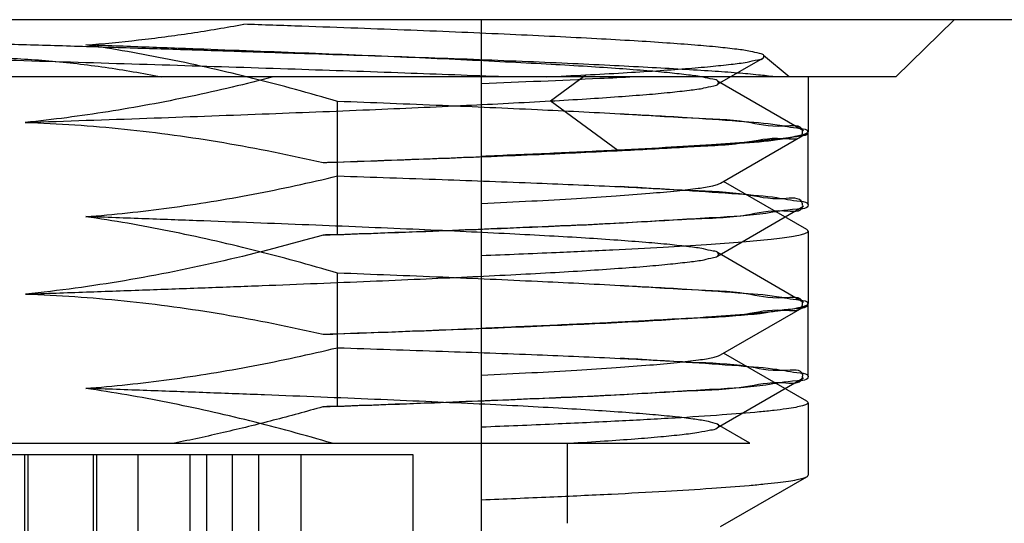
# Model space of a CAD drawing. Header units: millimetres. Extents: x 44 to 322, y 46 to 244.
# Tile 34 of 39: x 259.8 to 264.1, y 134.1 to 136.3. Entities that reach past the tile are written whole.
import ezdxf

# ---------------------------------------------------------------- set-up
doc = ezdxf.new("R2010")
doc.units = ezdxf.units.MM
doc.header["$LTSCALE"] = 23.1
doc.layers.add('00_COMPONENTS', color=7, linetype='CONTINUOUS')
doc.layers.add('1', color=7, linetype='CONTINUOUS')

msp = doc.modelspace()

# ---------------------------------------------------------------- linework, layer by layer
at = {"layer": '00_COMPONENTS'}
for p, q in [((272.2149, 136.3017), (245.1685, 136.3017)), ((261.8149, 130.1517), (261.8149, 136.3017)), ((263.6232, 136.0517), (263.877, 136.3017)), ((263.6232, 136.0517), (261.8149, 136.0517)), ((263.2399, 136.0517), (263.2399, 135.8122)), ((262.858, 135.5879), (263.2341, 135.8055)), ((263.2342, 135.385), (262.8707, 135.5953)), ((263.2399, 135.3785), (263.2399, 135.0616)), ((262.8584, 134.8377), (263.2343, 135.0551)), ((263.2342, 134.6351), (262.8711, 134.845)), ((263.2399, 134.6284), (263.2399, 134.3115)), ((262.8584, 134.0877), (263.2343, 134.3051))]:
    msp.add_line(p, q, dxfattribs=at)
msp.add_arc((258.6603, 213.5521), 78.3441, 272.307752, 272.546262, dxfattribs=at)
for points, knots in [([(262.4807, 136.0517), (262.4308, 136.0491), (262.209, 136.0381), (261.987, 136.0285), (261.815, 136.0215)], [0, 0, 0, 0, 0.225018, 1, 1, 1, 1]), ([(263.2341, 135.8055), (263.229, 135.8026), (263.2147, 135.7978), (263.1879, 135.7916), (263.1508, 135.7854), (263.1036, 135.7792), (263.0462, 135.7732), (262.9501, 135.7646), (262.806, 135.7542), (262.6057, 135.7419), (262.3706, 135.7293), (262.1031, 135.7165), (261.9143, 135.7086), (261.8149, 135.7047)], [0, 0, 0, 0, 0.01227, 0.031538, 0.057917, 0.091396, 0.131912, 0.179377, 0.294665, 0.436048, 0.601989, 0.790665, 1, 1, 1, 1]), ([(263.2399, 135.8122), (263.2399, 135.8116), (263.2391, 135.8085), (263.2362, 135.8067), (263.2341, 135.8055)], [0, 0, 0, 0, 0.18671, 1, 1, 1, 1]), ([(261.8153, 135.4985), (261.8881, 135.502), (262.0262, 135.5091), (262.2218, 135.5204), (262.3936, 135.5316), (262.5399, 135.5426), (262.6595, 135.553), (262.7511, 135.5634), (262.8098, 135.5727), (262.8421, 135.581), (262.8534, 135.5853), (262.8576, 135.5877)], [0, 0, 0, 0, 0.208603, 0.396129, 0.560972, 0.701509, 0.816287, 0.904477, 0.965644, 0.986115, 1, 1, 1, 1]), ([(262.1408, 135.2854), (262.2233, 135.2891), (262.379, 135.2963), (262.5977, 135.3078), (262.7864, 135.3193), (262.9434, 135.3306), (263.0536, 135.3405), (263.1246, 135.3488), (263.165, 135.3546), (263.1964, 135.36), (263.2194, 135.3659), (263.2331, 135.3704), (263.2399, 135.376), (263.2399, 135.3785)], [0, 0, 0, 0, 0.223756, 0.422235, 0.593565, 0.736137, 0.848645, 0.893307, 0.930117, 0.959023, 0.980038, 0.993344, 1, 1, 1, 1]), ([(263.2399, 135.3785), (263.2399, 135.379), (263.2392, 135.382), (263.2363, 135.3838), (263.2342, 135.385)], [0, 0, 0, 0, 0.187759, 1, 1, 1, 1]), ([(261.8151, 134.9547), (261.9145, 134.9587), (262.1035, 134.9666), (262.3711, 134.979), (262.6064, 134.9913), (262.8068, 135.0036), (262.9508, 135.0143), (263.0469, 135.0232), (263.1042, 135.0294), (263.1513, 135.0355), (263.1884, 135.0415), (263.215, 135.0475), (263.2293, 135.0522), (263.2343, 135.0551)], [0, 0, 0, 0, 0.209505, 0.398317, 0.564347, 0.705776, 0.821067, 0.868512, 0.908991, 0.94241, 0.968699, 0.987857, 1, 1, 1, 1]), ([(263.2343, 135.0551), (263.2351, 135.0556), (263.2375, 135.0571), (263.2399, 135.0596), (263.2399, 135.0616)], [0, 0, 0, 0, 0.336715, 1, 1, 1, 1]), ([(261.8151, 134.7488), (261.888, 134.7523), (262.0265, 134.7593), (262.2224, 134.7704), (262.3944, 134.7814), (262.5407, 134.7923), (262.6601, 134.803), (262.7423, 134.8124), (262.7939, 134.8203), (262.822, 134.8257), (262.8428, 134.8311), (262.8542, 134.8353), (262.8584, 134.8377)], [0, 0, 0, 0, 0.208913, 0.396612, 0.561453, 0.701764, 0.81631, 0.904452, 0.938455, 0.965682, 0.98615, 1, 1, 1, 1]), ([(263.2399, 134.6284), (263.2399, 134.6254), (263.2304, 134.619), (263.213, 134.614), (263.1825, 134.6072), (263.1414, 134.6009), (263.0883, 134.5943), (262.9951, 134.5849), (262.851, 134.5735), (262.6466, 134.5604), (262.402, 134.5472), (262.1204, 134.5341), (261.9206, 134.5258), (261.8151, 134.5216)], [0, 0, 0, 0, 0.006243, 0.019536, 0.040757, 0.070019, 0.107304, 0.152517, 0.266211, 0.409749, 0.581371, 0.778948, 1, 1, 1, 1]), ([(263.2342, 134.6349), (263.235, 134.6344), (263.2375, 134.6329), (263.2399, 134.6303), (263.2399, 134.6284)], [0, 0, 0, 0, 0.337355, 1, 1, 1, 1]), ([(263.2343, 134.3051), (263.2352, 134.3056), (263.2375, 134.3071), (263.2399, 134.3096), (263.2399, 134.3115)], [0, 0, 0, 0, 0.336215, 1, 1, 1, 1]), ([(261.8151, 134.2047), (261.9145, 134.2087), (262.1036, 134.2166), (262.3713, 134.2289), (262.6067, 134.2413), (262.8071, 134.2536), (262.9511, 134.2644), (263.0472, 134.2732), (263.1044, 134.2794), (263.1516, 134.2856), (263.1885, 134.2916), (263.2151, 134.2976), (263.2294, 134.3022), (263.2343, 134.3051)], [0, 0, 0, 0, 0.209576, 0.398442, 0.564508, 0.705952, 0.821237, 0.86867, 0.909131, 0.942525, 0.968782, 0.987901, 1, 1, 1, 1])]:
    msp.add_open_spline(points, degree=3, knots=knots, dxfattribs=at)
at = {"layer": '1'}
for p, q in [((263.6232, 136.0517), (263.877, 136.3017)), ((263.877, 136.3017), (263.6232, 136.0517)), ((262.8445, 136.0194), (263.043, 136.1342)), ((263.158, 136.0517), (263.046, 136.1458)), ((263.6232, 136.0517), (255.2566, 136.0517)), ((262.1149, 135.947), (262.2693, 136.0606)), ((263.2202, 135.8165), (262.8445, 136.0338)), ((261.1861, 135.3625), (261.1861, 135.9444)), ((262.4091, 135.7303), (262.1148, 135.9469)), ((263.2399, 135.4925), (263.2399, 135.8095)), ((262.4291, 135.7303), (262.4093, 135.7303)), ((262.8441, 135.2693), (263.2197, 135.4865)), ((263.2199, 135.0667), (262.8441, 135.284)), ((261.1861, 134.6125), (261.1861, 135.1945)), ((263.2399, 134.7425), (263.2399, 135.0595)), ((262.8446, 134.5196), (263.22, 134.7367)), ((262.9864, 134.4517), (262.8446, 134.5337)), ((255.6399, 134.4517), (262.9864, 134.4517)), ((262.1899, 134.1017), (262.1899, 134.4517)), ((257.3649, 134.4017), (261.5149, 134.4017)), ((259.8212, 131.1517), (259.8212, 134.4017)), ((259.836, 131.1517), (259.836, 134.4017)), ((260.1212, 131.1517), (260.1212, 134.4017)), ((260.136, 131.1517), (260.136, 134.4017)), ((260.3152, 131.1517), (260.3152, 134.4017)), ((260.5425, 131.1517), (260.5425, 134.4017)), ((260.6152, 131.1517), (260.6152, 134.4017)), ((260.7279, 131.1517), (260.7279, 134.4017)), ((260.8425, 131.1517), (260.8425, 134.4017)), ((261.0279, 131.1517), (261.0279, 134.4017)), ((261.5149, 134.4017), (261.5149, 129.8017))]:
    msp.add_line(p, q, dxfattribs=at)
msp.add_arc((258.4351, 208.7485), 72.789, 272.88439, 273.019546, dxfattribs=at)
for points, knots in [([(260.0872, 136.1912), (260.1639, 136.197), (260.3175, 136.2117), (260.5474, 136.242), (260.7001, 136.2676), (260.7764, 136.2817)], [0, 0, 0, 0, 0.332138, 0.665295, 1, 1, 1, 1]), ([(262.2693, 136.0606), (262.3238, 136.0634), (262.4267, 136.0691), (262.5721, 136.0781), (262.6993, 136.0874), (262.8085, 136.0964), (262.8973, 136.1065), (262.9678, 136.1138), (263.0114, 136.1263), (263.0439, 136.1281), (263.05, 136.1501), (263.0185, 136.1552), (262.9844, 136.1654), (262.9213, 136.1733), (262.8412, 136.1826), (262.7387, 136.1914), (262.6162, 136.2005), (262.4736, 136.2096), (262.3115, 136.2188), (262.1312, 136.2281), (261.9347, 136.2373), (261.7246, 136.2466), (261.5029, 136.2555), (261.2704, 136.2643), (261.0271, 136.273), (260.8612, 136.2788), (260.7764, 136.2817)], [0, 0, 0, 0, 0.0533, 0.100789, 0.142428, 0.178139, 0.207643, 0.23041, 0.246019, 0.254477, 0.257567, 0.264384, 0.277545, 0.297319, 0.32395, 0.357468, 0.397565, 0.444146, 0.497215, 0.556319, 0.62071, 0.689532, 0.761939, 0.837726, 0.917018, 1, 1, 1, 1]), ([(263.0946, 136.0516), (263.0709, 136.055), (263.0167, 136.061), (262.9253, 136.0694), (262.8142, 136.0773), (262.684, 136.0853), (262.5352, 136.0935), (262.3686, 136.102), (262.1855, 136.1106), (261.9872, 136.1193), (261.7752, 136.1278), (261.551, 136.1359), (261.3157, 136.1439), (261.0698, 136.152), (260.8142, 136.1604), (260.5498, 136.169), (260.2785, 136.1777), (260.0021, 136.1864), (259.7225, 136.1946), (259.4413, 136.2027), (259.1601, 136.2109), (258.8805, 136.2193), (258.604, 136.228), (258.4208, 136.2338), (258.3301, 136.2368)], [0, 0, 0, 0, 0.015051, 0.03435, 0.05772, 0.085103, 0.116417, 0.151476, 0.190023, 0.231756, 0.276343, 0.323476, 0.372886, 0.424491, 0.478227, 0.533813, 0.59088, 0.649008, 0.707777, 0.766865, 0.825959, 0.884733, 0.942869, 1, 1, 1, 1]), ([(261.9158, 136.0517), (261.7705, 136.0576), (261.4654, 136.0691), (260.9894, 136.0854), (260.4806, 136.1016), (259.9497, 136.1178), (259.4079, 136.1339), (258.8668, 136.1501), (258.5076, 136.161), (258.3301, 136.1665)], [0, 0, 0, 0, 0.121649, 0.255304, 0.398204, 0.547329, 0.699488, 0.851455, 1, 1, 1, 1]), ([(261.1861, 135.9444), (261.0637, 135.9805), (260.8198, 136.0475), (260.4533, 136.1309), (260.2088, 136.1736), (260.0872, 136.1912)], [0, 0, 0, 0, 0.339783, 0.67295, 1, 1, 1, 1]), ([(262.1147, 135.9468), (262.1675, 135.9498), (262.2669, 135.9556), (262.4069, 135.9649), (262.5284, 135.9742), (262.6318, 135.9832), (262.7144, 135.9929), (262.7806, 136.0007), (262.8177, 136.0119), (262.8507, 136.0161), (262.8475, 136.0388), (262.8159, 136.0415), (262.7766, 136.0532), (262.7121, 136.0605), (262.6312, 136.0701), (262.5303, 136.079), (262.4104, 136.0882), (262.271, 136.0973), (262.113, 136.1066), (261.9374, 136.116), (261.7456, 136.1255), (261.5389, 136.1351), (261.3187, 136.1445), (261.0874, 136.1539), (260.8472, 136.1632), (260.5996, 136.1725), (260.3456, 136.1818), (260.1743, 136.1882), (260.0877, 136.1913)], [0, 0, 0, 0, 0.045074, 0.084977, 0.119666, 0.149129, 0.173213, 0.191529, 0.203861, 0.210335, 0.213058, 0.22002, 0.232598, 0.250661, 0.273991, 0.30266, 0.336891, 0.376669, 0.421828, 0.471984, 0.526677, 0.585647, 0.64857, 0.714683, 0.783179, 0.853702, 0.926064, 1, 1, 1, 1]), ([(259.681, 136.1357), (259.7629, 136.1336), (259.927, 136.1243), (260.1726, 136.0961), (260.3355, 136.068), (260.4167, 136.0517)], [0, 0, 0, 0, 0.331349, 0.664874, 1, 1, 1, 1]), ([(260.9059, 136.0517), (260.7862, 136.0206), (260.5468, 135.9637), (260.1857, 135.8964), (259.944, 135.865), (259.8232, 135.8528)], [0, 0, 0, 0, 0.336726, 0.669594, 1, 1, 1, 1]), ([(259.8248, 135.8529), (260.0012, 135.859), (260.3455, 135.8708), (260.8459, 135.8892), (261.3108, 135.9076), (261.7299, 135.9261), (261.9928, 135.9401), (262.1149, 135.947)], [0, 0, 0, 0, 0.230986, 0.45094, 0.655394, 0.83987, 1, 1, 1, 1]), ([(262.4192, 135.8893), (262.2989, 135.896), (262.0407, 135.9088), (261.6297, 135.9273), (261.339, 135.9386), (261.1861, 135.9444)], [0, 0, 0, 0, 0.292831, 0.628318, 1, 1, 1, 1]), ([(262.4089, 135.7303), (262.5141, 135.7357), (262.696, 135.7493), (262.9492, 135.7547), (263.0871, 135.7942), (263.2147, 135.7732), (263.2186, 135.8458), (263.0882, 135.8262), (262.9555, 135.8649), (262.7032, 135.8707), (262.5234, 135.8838), (262.4192, 135.8891)], [0, 0, 0, 0, 0.19401, 0.342862, 0.44445, 0.49741, 0.508311, 0.559982, 0.660174, 0.807724, 1, 1, 1, 1]), ([(263.2399, 135.8096), (263.2399, 135.822), (263.1726, 135.828), (263.0911, 135.8468), (262.9138, 135.8588), (262.6901, 135.8755), (262.5156, 135.8844), (262.4192, 135.8893)], [0, 0, 0, 0, 0.045151, 0.168887, 0.37151, 0.650072, 1, 1, 1, 1]), ([(259.8232, 135.8528), (259.9676, 135.8483), (260.2575, 135.8285), (260.6914, 135.7688), (260.9791, 135.7107), (261.1228, 135.6777)], [0, 0, 0, 0, 0.329949, 0.663113, 1, 1, 1, 1]), ([(262.4291, 135.7305), (262.5242, 135.7353), (262.6964, 135.744), (262.9174, 135.7604), (263.0926, 135.7726), (263.1734, 135.7908), (263.2399, 135.7972), (263.2399, 135.8096)], [0, 0, 0, 0, 0.349466, 0.627905, 0.830639, 0.954582, 1, 1, 1, 1]), ([(261.1232, 135.6778), (261.2823, 135.6834), (261.5853, 135.6942), (262.0139, 135.7118), (262.2835, 135.7239), (262.4091, 135.7303)], [0, 0, 0, 0, 0.370986, 0.706842, 1, 1, 1, 1]), ([(261.1861, 135.6796), (261.3403, 135.685), (261.6336, 135.6956), (262.0479, 135.7122), (262.308, 135.7243), (262.4291, 135.7305)], [0, 0, 0, 0, 0.372071, 0.707617, 1, 1, 1, 1]), ([(261.1228, 135.6777), (261.13, 135.6779), (261.1441, 135.6791), (261.1652, 135.6782), (261.1792, 135.6793), (261.1861, 135.6795)], [0, 0, 0, 0, 0.338852, 0.669445, 1, 1, 1, 1]), ([(260.0871, 135.4412), (260.2087, 135.4505), (260.4533, 135.4765), (260.82, 135.5366), (261.0639, 135.5896), (261.1861, 135.6189)], [0, 0, 0, 0, 0.328437, 0.661629, 1, 1, 1, 1]), ([(261.1861, 135.6189), (261.3382, 135.614), (261.6283, 135.6042), (262.0393, 135.5888), (262.2982, 135.5778), (262.4192, 135.5724)], [0, 0, 0, 0, 0.36992, 0.705603, 1, 1, 1, 1]), ([(261.1233, 135.3608), (261.2828, 135.3664), (261.5872, 135.3773), (262.0171, 135.3951), (262.3951, 135.4109), (262.701, 135.4323), (262.9557, 135.4384), (263.0874, 135.4769), (263.2204, 135.458), (263.2128, 135.5294), (263.0898, 135.5094), (262.9517, 135.5481), (262.7027, 135.5536), (262.5228, 135.5671), (262.4192, 135.5724)], [0, 0, 0, 0, 0.164253, 0.313355, 0.443651, 0.551603, 0.634725, 0.691241, 0.719798, 0.725872, 0.754922, 0.810966, 0.893225, 1, 1, 1, 1]), ([(262.4192, 135.5724), (262.5152, 135.5675), (262.6893, 135.5586), (262.9128, 135.542), (263.0904, 135.5298), (263.1722, 135.5111), (263.2399, 135.5051), (263.2399, 135.4925)], [0, 0, 0, 0, 0.348708, 0.627073, 0.83013, 0.95448, 1, 1, 1, 1]), ([(263.2399, 135.4925), (263.2399, 135.4758), (263.1461, 135.4733), (263.0373, 135.4474), (262.7962, 135.4356), (262.4965, 135.4154), (262.1135, 135.3983), (261.6699, 135.3799), (261.3532, 135.3684), (261.1861, 135.3625)], [0, 0, 0, 0, 0.024283, 0.091966, 0.202327, 0.352631, 0.538973, 0.75671, 1, 1, 1, 1]), ([(259.8249, 135.1029), (259.9131, 135.106), (260.0885, 135.1122), (260.3494, 135.1216), (260.6052, 135.1309), (260.8541, 135.1402), (261.0943, 135.1497), (261.3244, 135.1591), (261.5426, 135.1685), (261.7473, 135.1779), (261.9368, 135.1872), (262.1102, 135.1964), (262.2672, 135.2057), (262.4073, 135.2149), (262.5296, 135.2243), (262.6334, 135.2335), (262.7158, 135.2431), (262.781, 135.2508), (262.818, 135.2619), (262.8497, 135.2659), (262.8483, 135.2882), (262.8168, 135.2916), (262.7782, 135.3031), (262.7126, 135.3105), (262.6295, 135.3202), (262.5254, 135.3293), (262.4032, 135.3387), (262.2631, 135.348), (262.1061, 135.3571), (261.9323, 135.3663), (261.7424, 135.3756), (261.5372, 135.3851), (261.3184, 135.3946), (261.088, 135.4039), (260.8481, 135.4132), (260.6003, 135.4225), (260.346, 135.4318), (260.1744, 135.4382), (260.0877, 135.4413)], [0, 0, 0, 0, 0.045594, 0.090663, 0.134849, 0.177834, 0.219311, 0.259037, 0.296785, 0.332151, 0.364855, 0.394798, 0.42188, 0.446085, 0.467318, 0.48528, 0.499746, 0.510652, 0.517994, 0.521882, 0.523514, 0.52757, 0.53507, 0.54611, 0.560703, 0.578712, 0.599899, 0.624101, 0.651209, 0.681163, 0.713964, 0.749438, 0.787272, 0.827098, 0.868522, 0.911289, 0.9552, 1, 1, 1, 1]), ([(261.1861, 135.1945), (261.0639, 135.2306), (260.8201, 135.2975), (260.4536, 135.3809), (260.2089, 135.4236), (260.0871, 135.4412)], [0, 0, 0, 0, 0.339267, 0.67241, 1, 1, 1, 1]), ([(261.1233, 135.3608), (260.9798, 135.3198), (260.6927, 135.2451), (260.2593, 135.1574), (259.969, 135.1176), (259.8243, 135.1029)], [0, 0, 0, 0, 0.337712, 0.670923, 1, 1, 1, 1]), ([(261.1861, 135.3625), (261.1792, 135.3623), (261.1652, 135.3612), (261.1443, 135.3621), (261.1303, 135.361), (261.1233, 135.3608)], [0, 0, 0, 0, 0.332942, 0.665914, 1, 1, 1, 1]), ([(262.4192, 135.1394), (262.2991, 135.146), (262.0412, 135.1589), (261.6302, 135.1773), (261.3392, 135.1887), (261.1861, 135.1945)], [0, 0, 0, 0, 0.292289, 0.62771, 1, 1, 1, 1]), ([(261.1233, 134.9278), (261.283, 134.9334), (261.5872, 134.9443), (262.0166, 134.9621), (262.3928, 134.9778), (262.6986, 134.9992), (262.9507, 135.0049), (263.0879, 135.044), (263.2152, 135.0238), (263.2181, 135.0959), (263.088, 135.0762), (262.9546, 135.115), (262.7025, 135.1207), (262.523, 135.134), (262.4192, 135.1393)], [0, 0, 0, 0, 0.164465, 0.313199, 0.442894, 0.550396, 0.633455, 0.690205, 0.719353, 0.725422, 0.75425, 0.81058, 0.893063, 1, 1, 1, 1]), ([(263.2399, 135.0596), (263.2399, 135.0723), (263.1712, 135.078), (263.089, 135.0971), (262.9108, 135.109), (262.6878, 135.1256), (262.5146, 135.1345), (262.4192, 135.1394)], [0, 0, 0, 0, 0.046139, 0.17178, 0.375766, 0.653768, 1, 1, 1, 1]), ([(259.8243, 135.1029), (259.9678, 135.0984), (260.2569, 135.0785), (260.6906, 135.0188), (260.9789, 134.9608), (261.1232, 134.9278)], [0, 0, 0, 0, 0.328231, 0.661586, 1, 1, 1, 1]), ([(261.1861, 134.9295), (261.3544, 134.9354), (261.6728, 134.947), (262.1179, 134.9655), (262.5008, 134.9827), (262.7995, 135.0028), (263.0391, 135.0147), (263.1471, 135.0402), (263.2399, 135.043), (263.2399, 135.0596)], [0, 0, 0, 0, 0.245042, 0.463364, 0.649675, 0.799303, 0.90888, 0.975949, 1, 1, 1, 1]), ([(261.1232, 134.9278), (261.1302, 134.928), (261.1442, 134.9291), (261.1652, 134.9282), (261.1792, 134.9293), (261.1861, 134.9295)], [0, 0, 0, 0, 0.335275, 0.667655, 1, 1, 1, 1]), ([(260.0868, 134.6911), (260.2086, 134.7005), (260.4532, 134.7267), (260.82, 134.7869), (261.0639, 134.8396), (261.1861, 134.8688)], [0, 0, 0, 0, 0.328645, 0.66178, 1, 1, 1, 1]), ([(261.1861, 134.8688), (261.3389, 134.8637), (261.6295, 134.8539), (262.0406, 134.8391), (262.2988, 134.828), (262.4192, 134.8224)], [0, 0, 0, 0, 0.371545, 0.707046, 1, 1, 1, 1]), ([(261.1233, 134.6108), (261.2851, 134.6165), (261.5918, 134.6275), (262.0229, 134.6454), (262.3977, 134.6611), (262.7017, 134.6823), (262.9498, 134.6881), (263.0895, 134.7269), (263.2115, 134.7064), (263.2218, 134.778), (263.0874, 134.7594), (262.9574, 134.7977), (262.7031, 134.8037), (262.5234, 134.8171), (262.4192, 134.8224)], [0, 0, 0, 0, 0.166573, 0.315732, 0.44464, 0.55124, 0.63345, 0.689575, 0.718995, 0.725106, 0.753678, 0.809906, 0.892634, 1, 1, 1, 1]), ([(262.4192, 134.8224), (262.5153, 134.8175), (262.6894, 134.8085), (262.913, 134.7919), (263.0905, 134.7798), (263.1723, 134.7611), (263.2399, 134.755), (263.2399, 134.7425)], [0, 0, 0, 0, 0.348886, 0.627278, 0.830267, 0.954524, 1, 1, 1, 1]), ([(263.2399, 134.7425), (263.2399, 134.7259), (263.1464, 134.7233), (263.038, 134.6975), (262.7976, 134.6857), (262.4987, 134.6656), (262.116, 134.6484), (261.6717, 134.6299), (261.354, 134.6184), (261.1861, 134.6125)], [0, 0, 0, 0, 0.024228, 0.091679, 0.201635, 0.35149, 0.537585, 0.755588, 1, 1, 1, 1]), ([(261.1619, 134.4517), (261.043, 134.4865), (260.8053, 134.5513), (260.4468, 134.6321), (260.2067, 134.6737), (260.0868, 134.6911)], [0, 0, 0, 0, 0.337151, 0.670285, 1, 1, 1, 1]), ([(262.199, 134.4518), (262.2497, 134.4548), (262.3447, 134.4607), (262.4774, 134.4702), (262.5904, 134.4792), (262.6835, 134.4892), (262.7563, 134.497), (262.8074, 134.5095), (262.8386, 134.5119), (262.8554, 134.5318), (262.8239, 134.5416), (262.7922, 134.5495), (262.7307, 134.5588), (262.6538, 134.5678), (262.5556, 134.5769), (262.4383, 134.586), (262.3008, 134.5954), (262.1437, 134.605), (261.9679, 134.6147), (261.7748, 134.6242), (261.5662, 134.6338), (261.3438, 134.6433), (261.1095, 134.653), (260.8651, 134.6627), (260.6123, 134.6723), (260.3522, 134.6816), (260.1766, 134.6881), (260.0877, 134.6912)], [0, 0, 0, 0, 0.044443, 0.083194, 0.116247, 0.143575, 0.165021, 0.180274, 0.189215, 0.19259, 0.198013, 0.209358, 0.226615, 0.249573, 0.278142, 0.312438, 0.35258, 0.398532, 0.450013, 0.506505, 0.567508, 0.632568, 0.701115, 0.772506, 0.846324, 0.922272, 1, 1, 1, 1]), ([(261.1861, 134.6125), (261.1792, 134.6123), (261.1652, 134.6113), (261.1439, 134.6121), (261.1295, 134.6109), (261.1221, 134.6107)], [0, 0, 0, 0, 0.326784, 0.65355, 1, 1, 1, 1]), ([(261.1221, 134.6107), (261.0501, 134.5902), (260.9062, 134.5508), (260.69, 134.4976), (260.5457, 134.4662), (260.4737, 134.4517)], [0, 0, 0, 0, 0.336373, 0.6702, 1, 1, 1, 1])]:
    msp.add_open_spline(points, degree=3, knots=knots, dxfattribs=at)

doc.saveas('drawing.dxf')
